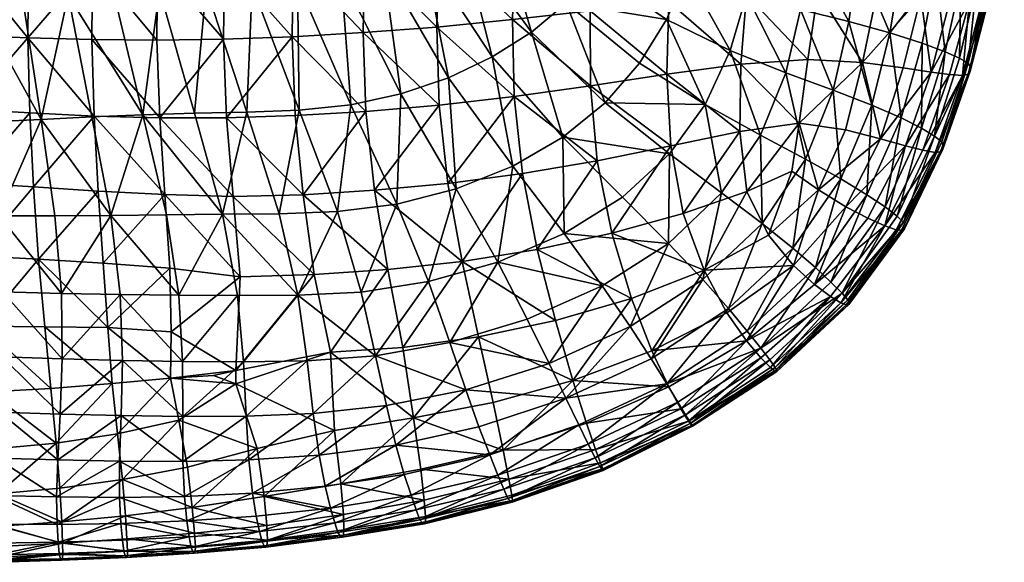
# Model space of a CAD drawing. Header units: inches. Extents: x 0 to 89.2, y -58 to 0.
# Tile 20 of 150: x 12.6 to 24.6, y -58 to -51.4. Entities that reach past the tile are written whole.
import ezdxf

# ---------------------------------------------------------------- set-up
doc = ezdxf.new("R2010")
doc.units = ezdxf.units.IN
doc.header["$MEASUREMENT"] = 0
doc.layers.add('AFUCH-3-STUP', color=5, linetype='Continuous')

msp = doc.modelspace()

# ---------------------------------------------------------------- meshes
at = {"layer": 'AFUCH-3-STUP'}
mesh = msp.add_polyface(dxfattribs=at)
corners = [(15.139, -49.773, 17.373), (15.112, -50.702, 17.339), (15.949, -50.672, 17.331), (15.978, -49.745, 17.364), (14.3, -50.72, 17.346), (18.636, -52.349, 17.124), (18.615, -51.415, 17.179), (17.694, -51.505, 17.234), (17.724, -52.453, 17.167), (16.8, -51.573, 17.267), (16.834, -52.53, 17.197), (15.937, -51.623, 17.292), (18.643, -50.497, 17.22), (17.714, -50.57, 17.269), (16.816, -50.627, 17.305), (15.103, -51.652, 17.301), (15.139, -52.608, 17.239), (17.748, -49.658, 17.297), (16.846, -49.706, 17.335), (17.42, -49.078, 13.141), (17.997, -50.405, 13.148), (17.532, -50.596, 13.154), (16.951, -49.173, 13.141), (17.044, -50.753, 13.16), (16.473, -49.252, 13.141), (16.532, -50.875, 13.16), (15.987, -49.312, 13.141), (16, -50.957, 13.163), (15.493, -49.355, 13.141), (15.451, -51.005, 13.163), (14.992, -49.386, 13.141), (14.889, -51.03, 13.163), (18.369, -51.868, 13.329), (17.839, -52.121, 13.344), (17.259, -52.318, 13.354), (16.649, -52.45, 13.363), (16.02, -52.514, 13.365), (15.384, -52.54, 13.363), (14.749, -52.554, 13.358), (14.323, -51.052, 13.163)]
mesh.append_faces([[corners[k] for k in face] for face in [(0, 1, 2), (2, 3, 0), (4, 1, 0), (5, 6, 7), (7, 8, 5), (8, 7, 9), (9, 10, 8), (10, 9, 11), (6, 12, 13), (13, 7, 6), (7, 13, 14), (14, 9, 7), (9, 14, 2), (2, 11, 9), (11, 2, 1), (1, 15, 11), (11, 15, 16), (15, 1, 4), (17, 13, 12), (18, 14, 13), (3, 2, 14), (19, 20, 21), (22, 21, 23), (24, 23, 25), (26, 25, 27), (28, 27, 29), (30, 29, 31), (32, 21, 20), (21, 32, 33), (33, 23, 21), (23, 33, 34), (34, 25, 23), (25, 34, 35), (35, 27, 25), (27, 35, 36), (36, 29, 27), (29, 36, 37), (37, 31, 29), (31, 37, 38), (38, 39, 31)]], dxfattribs={"vtx0": -1, "vtx1": -1, "vtx2": -1})
mesh = msp.add_polyface(dxfattribs=at)
corners = [(11.969, -50.709, 17.317), (12.729, -50.721, 17.332), (12.759, -49.811, 17.362), (11.957, -51.606, 17.278), (12.722, -51.635, 17.295), (11.227, -50.699, 17.288), (11.202, -51.584, 17.242), (11.262, -49.811, 17.307), (13.506, -50.727, 17.348), (14.3, -50.72, 17.346), (14.327, -49.794, 17.379), (13.535, -49.807, 17.377), (10.499, -50.689, 17.251), (14.326, -52.608, 17.246), (14.292, -51.663, 17.307), (13.5, -51.657, 17.301), (15.103, -51.652, 17.301), (13.528, -52.587, 17.246), (11.971, -52.503, 17.221), (12.744, -52.547, 17.234), (12.882, -52.628, 13.35), (12.662, -51.165, 13.169), (13.212, -51.116, 13.166), (13.5, -52.598, 13.352), (12.258, -52.658, 13.347), (12.103, -51.214, 13.172), (13.763, -51.078, 13.164), (14.12, -52.572, 13.355), (13.469, -49.457, 13.141), (12.461, -49.54, 13.141), (14.323, -51.052, 13.163), (14.749, -52.554, 13.358), (11.195, -52.472, 17.193), (11.95, -49.59, 13.141), (11.529, -51.25, 13.174), (11.43, -49.637, 13.141), (10.947, -51.267, 13.174), (11.622, -52.665, 13.343), (10.982, -52.653, 13.338), (14.485, -49.409, 13.141), (14.889, -51.03, 13.163), (13.975, -49.43, 13.141)]
mesh.append_faces([[corners[k] for k in face] for face in [(0, 1, 2), (0, 3, 4), (4, 1, 0), (0, 5, 6), (6, 3, 0), (7, 5, 0), (8, 9, 10), (1, 8, 11), (12, 5, 7), (13, 14, 15), (16, 14, 13), (17, 15, 4), (4, 3, 18), (18, 19, 4), (4, 15, 8), (8, 1, 4), (20, 21, 22), (22, 23, 20), (20, 24, 25), (25, 21, 20), (22, 26, 27), (27, 23, 22), (28, 26, 22), (22, 21, 29), (27, 26, 30), (30, 31, 27), (9, 14, 16), (14, 9, 8), (8, 15, 14), (18, 3, 6), (6, 32, 18), (29, 21, 25), (33, 25, 34), (35, 34, 36), (25, 24, 37), (37, 34, 25), (34, 37, 38), (38, 36, 34), (39, 40, 30), (41, 30, 26)]], dxfattribs={"vtx0": -1, "vtx1": -1, "vtx2": -1})
mesh = msp.add_polyface(dxfattribs=at)
corners = [(20.273, -49.978, 13.241), (19.977, -50.414, 13.268), (19.271, -49.687, 13.145), (20.943, -50.285, 13.4), (20.741, -50.852, 13.446), (21.602, -50.453, 13.55), (21.111, -49.706, 13.358), (21.463, -51.113, 13.605), (21.262, -51.79, 13.661), (20.488, -51.413, 13.479), (19.646, -50.829, 13.289), (20.159, -51.945, 13.502), (19.27, -51.216, 13.302), (20.959, -52.448, 13.694), (21.938, -52.06, 13.818), (21.393, -51.955, 16.859), (21.461, -51.108, 16.905), (20.518, -51.197, 17.024), (20.492, -52.078, 16.968), (19.56, -51.309, 17.116), (19.563, -52.22, 17.057), (18.615, -51.415, 17.179), (18.636, -52.349, 17.124), (21.553, -50.264, 16.934), (20.582, -50.327, 17.059), (19.601, -50.413, 17.153), (18.643, -50.497, 17.22), (20.653, -49.472, 17.077), (19.655, -49.536, 17.176), (18.684, -49.601, 17.246), (18.865, -49.944, 13.146), (18.441, -50.185, 13.147), (18.846, -51.566, 13.314), (17.997, -50.405, 13.148), (18.369, -51.868, 13.329), (19.744, -52.426, 13.512), (19.229, -52.842, 13.526)]
mesh.append_faces([[corners[k] for k in face] for face in [(0, 1, 2), (0, 3, 4), (4, 1, 0), (5, 3, 6), (3, 5, 7), (7, 4, 3), (4, 7, 8), (8, 9, 4), (4, 9, 10), (10, 1, 4), (9, 11, 12), (12, 10, 9), (9, 8, 13), (13, 11, 9), (14, 8, 7), (15, 16, 17), (17, 18, 15), (18, 17, 19), (19, 20, 18), (20, 19, 21), (21, 22, 20), (16, 23, 24), (24, 17, 16), (17, 24, 25), (25, 19, 17), (19, 25, 26), (26, 21, 19), (27, 24, 23), (28, 25, 24), (29, 26, 25), (2, 1, 10), (10, 30, 2), (30, 10, 12), (12, 31, 30), (31, 12, 32), (32, 33, 31), (33, 32, 34), (12, 11, 35), (35, 32, 12), (36, 34, 32)]], dxfattribs={"vtx0": -1, "vtx1": -1, "vtx2": -1})
mesh = msp.add_polyface(dxfattribs=at)
corners = [(22.884, -49.917, 13.841), (23.422, -49.98, 14.022), (23.341, -50.753, 14.052), (22.817, -50.657, 13.878), (22.23, -50.564, 13.711), (22.303, -49.865, 13.669), (23.872, -50.05, 14.203), (23.763, -50.851, 14.227), (23.599, -51.701, 14.256), (23.205, -51.574, 14.101), (21.602, -50.453, 13.55), (21.706, -49.804, 13.509), (22.12, -51.293, 13.763), (21.463, -51.113, 13.605), (21.938, -52.06, 13.818), (21.262, -51.79, 13.661), (21.632, -52.82, 13.86), (22.707, -51.44, 13.925), (22.516, -52.273, 13.975), (22.984, -52.453, 14.136), (23.343, -52.609, 14.281), (23.877, -51.806, 14.414), (23.59, -52.734, 14.43), (22.104, -52.675, 16.694), (22.209, -51.901, 16.739), (21.393, -51.955, 16.859), (22.874, -51.936, 16.61), (23.046, -51.097, 16.633), (22.328, -51.076, 16.772), (23.368, -52.001, 16.495), (23.581, -51.138, 16.509), (21.461, -51.108, 16.905), (23.746, -50.284, 16.51), (23.193, -50.258, 16.643), (23.709, -52.052, 16.384), (23.938, -51.171, 16.379), (22.448, -50.243, 16.79), (21.553, -50.264, 16.934)]
mesh.append_faces([[corners[k] for k in face] for face in [(0, 1, 2), (2, 3, 0), (0, 3, 4), (4, 5, 0), (1, 6, 7), (7, 2, 1), (7, 8, 9), (9, 2, 7), (4, 10, 11), (10, 4, 12), (12, 13, 10), (13, 12, 14), (15, 14, 16), (4, 3, 17), (17, 12, 4), (12, 17, 18), (18, 14, 12), (3, 2, 9), (9, 17, 3), (17, 9, 19), (19, 18, 17), (9, 8, 20), (20, 19, 9), (23, 24, 25), (26, 24, 23), (26, 27, 28), (28, 24, 26), (26, 29, 30), (30, 27, 26), (24, 28, 31), (31, 25, 24), (30, 32, 33), (33, 27, 30), (30, 29, 34), (27, 33, 36), (36, 28, 27), (28, 36, 37), (37, 31, 28)]], dxfattribs={"vtx0": -1, "vtx1": -1, "vtx2": -1})
mesh.append_faces([[corners[k] for k in face] for face in [(8, 21, 22)]], dxfattribs={"vtx0": -1, "vtx2": -1})
mesh.append_faces([[corners[k] for k in face] for face in [(34, 35, 30)]], dxfattribs={"vtx1": -1, "vtx2": -1})
mesh = msp.add_polyface(dxfattribs=at)
corners = [(23.872, -50.05, 14.203), (24.2, -50.111, 14.379), (24.067, -50.934, 14.397), (23.763, -50.851, 14.227), (23.877, -51.806, 14.414), (23.599, -51.701, 14.256), (24.414, -50.155, 14.571), (24.26, -50.994, 14.586), (24.052, -51.885, 14.597), (24.538, -50.19, 14.813), (24.377, -51.042, 14.821), (24.156, -51.946, 14.828), (24.586, -50.226, 15.117), (24.415, -51.087, 15.125), (24.184, -51.995, 15.132), (23.748, -52.83, 14.603), (24.597, -50.267, 15.454), (24.416, -51.131, 15.463), (24.181, -52.041, 15.47), (24.575, -50.302, 15.774), (24.394, -51.169, 15.783), (24.156, -52.077, 15.794), (24.327, -51.191, 16.046), (24.089, -52.094, 16.059), (24.506, -50.323, 16.033), (24.173, -51.189, 16.24), (23.932, -52.081, 16.245), (23.581, -51.138, 16.509), (23.938, -51.171, 16.379), (24.115, -50.308, 16.376), (23.746, -50.284, 16.51), (24.355, -50.322, 16.232), (23.709, -52.052, 16.384)]
mesh.append_faces([[corners[k] for k in face] for face in [(2, 3, 0), (4, 5, 3), (9, 12, 13), (10, 13, 14), (12, 16, 17), (17, 13, 12), (13, 17, 18), (18, 14, 13), (16, 19, 20), (20, 17, 16), (17, 20, 21), (21, 18, 17), (23, 21, 20), (20, 19, 24), (29, 30, 27)]], dxfattribs={"vtx0": -1, "vtx1": -1, "vtx2": -1})
mesh.append_faces([[corners[k] for k in face] for face in [(0, 1, 2), (3, 2, 4), (1, 6, 7), (7, 2, 1), (2, 7, 8), (8, 4, 2), (6, 9, 10), (10, 7, 6), (7, 10, 11), (11, 8, 7), (13, 10, 9), (14, 11, 10), (20, 22, 23), (4, 8, 15), (27, 28, 29), (24, 31, 25), (25, 22, 24), (25, 28, 32), (32, 26, 25)]], dxfattribs={"vtx0": -1, "vtx2": -1})
mesh.append_faces([[corners[k] for k in face] for face in [(15, 8, 11), (24, 22, 20), (23, 22, 25), (25, 26, 23), (29, 28, 25), (25, 31, 29)]], dxfattribs={"vtx1": -1, "vtx2": -1})
mesh = msp.add_polyface(dxfattribs=at)
corners = [(20.527, -53.048, 13.707), (19.952, -53.572, 13.705), (19.229, -52.842, 13.526), (19.744, -52.426, 13.512), (20.512, -54.135, 13.874), (19.707, -54.652, 13.878), (19.243, -54.015, 13.715), (18.437, -54.363, 13.734), (18.003, -54.354, 16.95), (17.829, -53.406, 17.079), (16.939, -53.49, 17.114), (17.101, -54.453, 16.986), (18.916, -54.208, 16.906), (18.736, -53.286, 17.032), (16.07, -53.544, 17.138), (16.205, -54.512, 17.014), (16.834, -52.53, 17.197), (20.064, -54.804, 16.698), (19.823, -54.011, 16.842), (20.541, -52.951, 16.881), (19.647, -53.131, 16.967), (20.492, -52.078, 16.968), (19.563, -52.22, 17.057), (18.636, -52.349, 17.124), (17.724, -52.453, 17.167), (18.846, -51.566, 13.314), (18.369, -51.868, 13.329), (18.618, -53.195, 13.536), (17.839, -52.121, 13.344), (17.932, -53.472, 13.547), (17.259, -52.318, 13.354), (17.21, -53.657, 13.557), (16.649, -52.45, 13.363), (16.486, -53.746, 13.564), (17.596, -54.6, 13.745), (16.777, -54.726, 13.741)]
mesh.append_faces([[corners[k] for k in face] for face in [(0, 1, 2), (2, 3, 0), (4, 5, 6), (6, 1, 4), (7, 6, 5), (8, 9, 10), (10, 11, 8), (8, 12, 13), (13, 9, 8), (11, 10, 14), (14, 15, 11), (14, 10, 16), (17, 18, 12), (19, 20, 18), (19, 21, 22), (22, 20, 19), (20, 13, 12), (12, 18, 20), (20, 22, 23), (23, 13, 20), (23, 24, 9), (9, 13, 23), (24, 16, 10), (10, 9, 24), (25, 3, 2), (26, 2, 27), (27, 28, 26), (28, 27, 29), (29, 30, 28), (30, 29, 31), (31, 32, 30), (32, 31, 33), (2, 1, 6), (6, 27, 2), (27, 6, 7), (7, 29, 27), (29, 7, 34), (34, 31, 29), (31, 34, 35), (35, 33, 31)]], dxfattribs={"vtx0": -1, "vtx1": -1, "vtx2": -1})
mesh = msp.add_polyface(dxfattribs=at)
corners = [(13.729, -53.795, 13.536), (13.05, -53.802, 13.529), (12.882, -52.628, 13.35), (13.5, -52.598, 13.352), (13.131, -54.745, 13.691), (13.528, -52.587, 17.246), (12.744, -52.547, 17.234), (12.789, -53.449, 17.163), (13.578, -53.502, 17.168), (12.722, -51.635, 17.295), (12.367, -53.8, 13.517), (12.258, -52.658, 13.347), (11.681, -53.778, 13.507), (11.622, -52.665, 13.343), (12.415, -54.724, 13.676), (11.7, -54.688, 13.658), (10.527, -54.272, 17.028), (11.309, -54.268, 17.049), (11.228, -53.368, 17.139), (10.401, -53.349, 17.111), (10.665, -55.171, 16.904), (11.41, -55.149, 16.927), (12.852, -54.326, 17.069), (13.637, -54.375, 17.072), (12.166, -55.142, 16.941), (12.927, -55.148, 16.949), (12.08, -54.286, 17.063), (12.012, -53.399, 17.156), (11.971, -52.503, 17.221), (11.195, -52.472, 17.193), (10.999, -53.74, 13.498), (10.982, -52.653, 13.338), (10.327, -53.686, 13.48), (10.994, -54.636, 13.647), (10.303, -54.572, 13.627), (13.693, -55.159, 16.958), (10.397, -52.442, 17.167)]
mesh.append_faces([[corners[k] for k in face] for face in [(0, 1, 2), (2, 3, 0), (4, 1, 0), (5, 6, 7), (7, 8, 5), (9, 6, 5), (10, 11, 2), (2, 1, 10), (10, 12, 13), (13, 11, 10), (10, 14, 15), (15, 12, 10), (10, 1, 4), (4, 14, 10), (16, 17, 18), (18, 19, 16), (16, 20, 21), (21, 17, 16), (8, 7, 22), (22, 23, 8), (24, 25, 22), (22, 26, 24), (24, 26, 17), (17, 21, 24), (26, 22, 7), (7, 27, 26), (26, 27, 18), (18, 17, 26), (27, 7, 6), (6, 28, 27), (27, 28, 29), (29, 18, 27), (13, 12, 30), (30, 31, 13), (31, 30, 32), (12, 15, 33), (33, 30, 12), (30, 33, 34), (35, 23, 22), (18, 29, 36)]], dxfattribs={"vtx0": -1, "vtx1": -1, "vtx2": -1})
mesh = msp.add_polyface(dxfattribs=at)
corners = [(13.729, -53.795, 13.536), (14.408, -53.787, 13.544), (14.557, -54.764, 13.713), (13.845, -54.755, 13.702), (13.5, -52.598, 13.352), (14.12, -52.572, 13.355), (13.131, -54.745, 13.691), (14.601, -55.572, 13.871), (16.205, -54.512, 17.014), (16.07, -53.544, 17.138), (15.22, -53.565, 17.152), (15.305, -54.54, 17.032), (15.253, -55.68, 16.848), (14.45, -54.435, 17.058), (14.464, -55.21, 16.942), (14.389, -53.541, 17.161), (15.973, -52.582, 17.229), (15.139, -52.608, 17.239), (16.834, -52.53, 17.197), (14.326, -52.608, 17.246), (13.578, -53.502, 17.168), (13.637, -54.375, 17.072), (13.528, -52.587, 17.246), (13.5, -51.657, 17.301), (15.103, -51.652, 17.301), (13.693, -55.159, 16.958), (14.749, -52.554, 13.358), (15.09, -53.781, 13.552), (15.272, -54.768, 13.725), (15.78, -53.774, 13.56), (16.005, -54.763, 13.736), (15.384, -52.54, 13.363), (16.486, -53.746, 13.564), (15.937, -51.623, 17.292), (16.02, -52.514, 13.365), (16.649, -52.45, 13.363)]
mesh.append_faces([[corners[k] for k in face] for face in [(0, 1, 2), (2, 3, 0), (0, 4, 5), (5, 1, 0), (0, 3, 6), (3, 2, 7), (8, 9, 10), (10, 11, 8), (8, 11, 12), (11, 13, 14), (11, 10, 15), (15, 13, 11), (9, 16, 17), (17, 10, 9), (18, 16, 9), (10, 17, 19), (19, 15, 10), (15, 20, 21), (21, 13, 15), (15, 19, 22), (22, 20, 15), (23, 22, 19), (19, 17, 24), (13, 21, 25), (25, 14, 13), (5, 26, 27), (27, 1, 5), (27, 28, 2), (2, 1, 27), (27, 29, 30), (30, 28, 27), (27, 26, 31), (31, 29, 27), (30, 29, 32), (7, 2, 28), (33, 16, 18), (17, 16, 33), (32, 34, 35), (34, 32, 29), (29, 31, 34)]], dxfattribs={"vtx0": -1, "vtx1": -1, "vtx2": -1})
mesh = msp.add_polyface(dxfattribs=at)
corners = [(23.369, -53.878, 14.845), (23.836, -52.899, 14.838), (23.855, -52.948, 15.138), (23.394, -53.927, 15.144), (23.293, -53.805, 14.602), (23.748, -52.83, 14.603), (24.184, -51.995, 15.132), (24.181, -52.041, 15.47), (23.848, -52.99, 15.472), (24.156, -51.946, 14.828), (23.385, -53.957, 15.472), (24.156, -52.077, 15.794), (23.821, -53.021, 15.795), (24.089, -52.094, 16.059), (23.757, -53.03, 16.066), (23.348, -53.976, 15.788), (23.281, -53.97, 16.06), (23.932, -52.081, 16.245), (23.605, -53.001, 16.255), (23.145, -53.922, 16.264), (22.984, -52.453, 14.136), (23.343, -52.609, 14.281), (22.927, -53.544, 14.298), (23.59, -52.734, 14.43), (23.599, -51.701, 14.256), (23.146, -53.692, 14.435), (22.489, -54.606, 14.446), (23.877, -51.806, 14.414), (23.394, -52.949, 16.385), (22.937, -53.83, 16.387), (22.874, -51.936, 16.61), (22.667, -52.753, 16.585), (23.091, -52.866, 16.486), (23.368, -52.001, 16.495), (23.709, -52.052, 16.384), (22.668, -53.69, 16.482)]
mesh.append_faces([[corners[k] for k in face] for face in [(2, 3, 0), (2, 6, 7), (7, 8, 2), (9, 6, 2), (2, 8, 10), (10, 3, 2), (7, 11, 12), (12, 8, 7), (14, 12, 11), (12, 15, 10), (10, 8, 12), (16, 15, 12), (20, 21, 22), (23, 21, 24), (25, 22, 21), (30, 31, 32), (32, 33, 30), (34, 33, 32), (28, 32, 35)]], dxfattribs={"vtx0": -1, "vtx1": -1, "vtx2": -1})
mesh.append_faces([[corners[k] for k in face] for face in [(0, 4, 5), (5, 1, 0), (2, 1, 9), (11, 13, 14), (12, 14, 16), (13, 17, 18), (18, 14, 13), (14, 18, 19), (19, 16, 14), (21, 23, 25), (22, 25, 26), (5, 23, 27), (23, 5, 4), (4, 25, 23), (17, 34, 28), (28, 18, 17), (32, 28, 34), (35, 29, 28)]], dxfattribs={"vtx0": -1, "vtx2": -1})
mesh.append_faces([[corners[k] for k in face] for face in [(0, 1, 2), (9, 1, 5), (19, 18, 28), (28, 29, 19)]], dxfattribs={"vtx1": -1, "vtx2": -1})
mesh = msp.add_polyface(dxfattribs=at)
corners = [(21.632, -52.82, 13.86), (20.959, -52.448, 13.694), (21.262, -51.79, 13.661), (21.159, -53.521, 13.874), (20.527, -53.048, 13.707), (19.744, -52.426, 13.512), (20.159, -51.945, 13.502), (20.512, -54.135, 13.874), (19.952, -53.572, 13.705), (21.938, -52.06, 13.818), (22.516, -52.273, 13.975), (22.179, -53.112, 14.021), (21.651, -53.892, 14.038), (20.929, -54.575, 14.042), (22.984, -52.453, 14.136), (22.608, -53.35, 14.164), (22.026, -54.192, 14.182), (22.927, -53.544, 14.298), (22.299, -54.429, 14.312), (20.946, -54.461, 16.643), (21.731, -54.036, 16.593), (21.465, -53.503, 16.703), (20.693, -53.771, 16.772), (21.393, -51.955, 16.859), (21.379, -52.777, 16.79), (22.104, -52.675, 16.694), (22.667, -52.753, 16.585), (22.874, -51.936, 16.61), (22.012, -53.257, 16.65), (22.337, -53.486, 16.571), (20.492, -52.078, 16.968), (20.541, -52.951, 16.881), (19.823, -54.011, 16.842), (23.091, -52.866, 16.486), (22.668, -53.69, 16.482), (22.287, -54.634, 16.388), (22.937, -53.83, 16.387), (22.034, -54.402, 16.491)]
mesh.append_faces([[corners[k] for k in face] for face in [(0, 1, 2), (1, 0, 3), (3, 4, 1), (1, 4, 5), (5, 6, 1), (4, 3, 7), (7, 8, 4), (9, 10, 11), (11, 0, 9), (0, 11, 12), (12, 3, 0), (3, 12, 13), (13, 7, 3), (10, 14, 15), (15, 11, 10), (11, 15, 16), (16, 12, 11), (17, 15, 14), (15, 17, 18), (18, 16, 15), (19, 20, 21), (21, 22, 19), (23, 24, 25), (25, 26, 27), (25, 28, 29), (29, 26, 25), (25, 24, 21), (21, 28, 25), (24, 23, 30), (30, 31, 24), (24, 31, 22), (22, 21, 24), (32, 22, 31), (33, 26, 29), (29, 34, 33), (37, 34, 29), (29, 20, 37), (20, 29, 28), (28, 21, 20)]], dxfattribs={"vtx0": -1, "vtx1": -1, "vtx2": -1})
mesh.append_faces([[corners[k] for k in face] for face in [(35, 36, 34)]], dxfattribs={"vtx1": -1, "vtx2": -1})
mesh = msp.add_polyface(dxfattribs=at)
corners = [(21.634, -55.41, 14.456), (22.489, -54.606, 14.446), (22.624, -54.74, 14.614), (21.745, -55.552, 14.628), (21.47, -55.203, 14.322), (22.299, -54.429, 14.312), (22.695, -54.82, 14.855), (21.812, -55.643, 14.863), (23.293, -53.805, 14.602), (23.369, -53.878, 14.845), (23.146, -53.692, 14.435), (23.394, -53.927, 15.144), (22.706, -54.852, 15.154), (21.827, -55.671, 15.157), (23.385, -53.957, 15.472), (22.706, -54.879, 15.476), (21.829, -55.691, 15.475), (22.673, -54.881, 15.79), (21.805, -55.684, 15.787), (23.348, -53.976, 15.788), (22.61, -54.858, 16.061), (21.752, -55.645, 16.061), (21.651, -53.892, 14.038), (22.026, -54.192, 14.182), (21.242, -54.927, 14.189), (22.927, -53.544, 14.298), (23.145, -53.922, 16.264), (22.485, -54.78, 16.26), (23.281, -53.97, 16.06), (22.937, -53.83, 16.387), (22.287, -54.634, 16.388), (21.635, -55.525, 16.25), (21.461, -55.321, 16.393), (22.034, -54.402, 16.491), (22.668, -53.69, 16.482)]
mesh.append_faces([[corners[k] for k in face] for face in [(0, 4, 5), (9, 11, 12), (6, 12, 13), (11, 14, 15), (15, 12, 11), (12, 15, 16), (16, 13, 12), (15, 17, 18), (18, 16, 15), (15, 14, 19), (19, 17, 15), (18, 17, 20), (22, 23, 24), (23, 5, 4), (4, 24, 23), (1, 5, 25), (20, 17, 19), (34, 33, 30)]], dxfattribs={"vtx0": -1, "vtx1": -1, "vtx2": -1})
mesh.append_faces([[corners[k] for k in face] for face in [(5, 1, 0), (2, 6, 7), (7, 3, 2), (2, 1, 10), (10, 8, 2), (12, 6, 9), (13, 7, 6), (26, 29, 30), (30, 27, 26), (27, 30, 32), (32, 31, 27), (19, 28, 20)]], dxfattribs={"vtx0": -1, "vtx2": -1})
mesh.append_faces([[corners[k] for k in face] for face in [(0, 1, 2), (2, 3, 0), (2, 8, 9), (9, 6, 2), (20, 21, 18), (26, 27, 20), (20, 28, 26), (27, 31, 21), (21, 20, 27), (32, 30, 33)]], dxfattribs={"vtx1": -1, "vtx2": -1})
mesh = msp.add_polyface(dxfattribs=at)
corners = [(19.266, -56.016, 14.191), (20.302, -55.538, 14.183), (20.491, -55.84, 14.324), (19.424, -56.34, 14.325), (19.061, -55.594, 14.049), (20.046, -55.146, 14.042), (18.208, -56.363, 14.199), (18.049, -55.914, 14.06), (19.707, -54.652, 13.878), (20.512, -54.135, 13.874), (18.795, -55.056, 13.896), (18.437, -54.363, 13.734), (17.855, -55.339, 13.905), (20.663, -56.147, 16.245), (20.517, -55.88, 16.398), (19.517, -56.321, 16.411), (19.351, -55.802, 16.581), (19.138, -55.072, 16.748), (18.204, -55.269, 16.79), (18.379, -56.069, 16.609), (20.312, -55.442, 16.548), (20.064, -54.804, 16.698), (18.003, -54.354, 16.95), (18.916, -54.208, 16.906), (17.101, -54.453, 16.986), (17.282, -55.4, 16.82), (16.205, -54.512, 17.014), (16.402, -55.455, 16.856), (17.413, -56.254, 16.628), (16.453, -56.409, 16.636), (16.005, -54.763, 13.736), (16.777, -54.726, 13.741), (16.951, -55.5, 13.909), (16.486, -53.746, 13.564), (17.082, -56.107, 14.066), (16.192, -56.203, 14.06), (16.117, -55.563, 13.898), (17.596, -54.6, 13.745)]
mesh.append_faces([[corners[k] for k in face] for face in [(0, 1, 2), (2, 3, 0), (0, 4, 5), (5, 1, 0), (0, 6, 7), (7, 4, 0), (5, 8, 9), (8, 10, 11), (8, 5, 4), (4, 10, 8), (4, 7, 12), (12, 10, 4), (16, 17, 18), (18, 19, 16), (16, 20, 21), (21, 17, 16), (14, 20, 16), (22, 18, 17), (17, 23, 22), (22, 24, 25), (25, 18, 22), (24, 26, 27), (27, 25, 24), (28, 19, 18), (18, 25, 28), (28, 25, 27), (27, 29, 28), (30, 31, 32), (33, 31, 30), (32, 34, 35), (35, 36, 32), (32, 12, 7), (7, 34, 32), (32, 31, 37), (37, 12, 32), (23, 17, 21), (11, 10, 12), (12, 37, 11)]], dxfattribs={"vtx0": -1, "vtx1": -1, "vtx2": -1})
mesh.append_faces([[corners[k] for k in face] for face in [(13, 14, 15), (16, 15, 14)]], dxfattribs={"vtx0": -1, "vtx2": -1})
mesh = msp.add_polyface(dxfattribs=at)
corners = [(20.491, -55.84, 14.324), (21.47, -55.203, 14.322), (21.634, -55.41, 14.456), (20.627, -56.064, 14.465), (20.302, -55.538, 14.183), (21.242, -54.927, 14.189), (21.745, -55.552, 14.628), (20.72, -56.219, 14.638), (19.621, -56.743, 14.641), (21.812, -55.643, 14.863), (20.783, -56.319, 14.865), (19.676, -56.846, 14.865), (21.827, -55.671, 15.157), (20.804, -56.35, 15.151), (19.705, -56.885, 15.146), (21.829, -55.691, 15.475), (20.806, -56.355, 15.465), (19.718, -56.894, 15.459), (21.805, -55.684, 15.787), (20.795, -56.349, 15.774), (19.714, -56.877, 15.762), (21.752, -55.645, 16.061), (20.755, -56.295, 16.047), (19.685, -56.802, 16.027), (21.635, -55.525, 16.25), (20.663, -56.147, 16.245), (19.626, -56.639, 16.244), (20.512, -54.135, 13.874), (20.929, -54.575, 14.042), (20.046, -55.146, 14.042), (21.651, -53.892, 14.038), (21.461, -55.321, 16.393), (20.517, -55.88, 16.398), (22.034, -54.402, 16.491), (21.224, -54.979, 16.518), (20.312, -55.442, 16.548), (20.946, -54.461, 16.643), (20.064, -54.804, 16.698), (20.693, -53.771, 16.772), (19.823, -54.011, 16.842), (21.731, -54.036, 16.593)]
mesh.append_faces([[corners[k] for k in face] for face in [(0, 1, 2), (0, 4, 5), (5, 1, 0), (9, 12, 13), (10, 13, 14), (12, 15, 16), (16, 13, 12), (13, 16, 17), (15, 18, 19), (19, 16, 15), (16, 19, 20), (22, 19, 18), (27, 28, 29), (5, 28, 30), (28, 5, 4), (4, 29, 28), (33, 34, 31), (31, 34, 35), (35, 34, 36), (36, 37, 35), (36, 38, 39), (39, 37, 36), (36, 34, 33), (33, 40, 36)]], dxfattribs={"vtx0": -1, "vtx1": -1, "vtx2": -1})
mesh.append_faces([[corners[k] for k in face] for face in [(2, 6, 7), (7, 3, 2), (3, 7, 8), (6, 9, 10), (10, 7, 6), (7, 10, 11), (13, 10, 9), (18, 21, 22), (19, 22, 23), (22, 25, 26), (35, 32, 31)]], dxfattribs={"vtx0": -1, "vtx2": -1})
mesh.append_faces([[corners[k] for k in face] for face in [(2, 3, 0), (22, 21, 24), (24, 25, 22), (25, 24, 31), (31, 32, 25)]], dxfattribs={"vtx1": -1, "vtx2": -1})
mesh = msp.add_polyface(dxfattribs=at)
corners = [(13.141, -55.54, 13.846), (13.131, -54.745, 13.691), (13.845, -54.755, 13.702), (13.115, -56.209, 14.003), (13.871, -55.558, 13.859), (13.085, -56.767, 14.157), (13.856, -56.228, 14.019), (10.92, -56.11, 13.944), (10.965, -55.425, 13.796), (11.682, -55.477, 13.815), (11.642, -56.155, 13.964), (10.263, -55.361, 13.779), (11.599, -56.717, 14.129), (10.875, -56.679, 14.11), (12.41, -55.513, 13.83), (12.376, -56.186, 13.986), (11.7, -54.688, 13.658), (12.415, -54.724, 13.676), (10.994, -54.636, 13.647), (12.338, -56.747, 14.141), (10.859, -56.726, 16.625), (11.578, -56.681, 16.64), (11.507, -55.974, 16.795), (10.783, -56.01, 16.773), (13.748, -55.837, 16.832), (13.003, -55.899, 16.824), (13.067, -56.562, 16.672), (13.693, -55.159, 16.958), (12.927, -55.148, 16.949), (13.814, -56.451, 16.696), (13.111, -57.111, 16.511), (12.252, -55.94, 16.809), (12.318, -56.632, 16.653), (12.166, -55.142, 16.941), (11.41, -55.149, 16.927), (10.665, -55.171, 16.904), (12.852, -54.326, 17.069)]
mesh.append_faces([[corners[k] for k in face] for face in [(0, 1, 2), (3, 0, 4), (5, 3, 6), (7, 8, 9), (9, 10, 7), (11, 8, 7), (7, 10, 12), (12, 13, 7), (9, 14, 15), (15, 10, 9), (9, 16, 17), (17, 14, 9), (9, 8, 18), (18, 16, 9), (10, 15, 19), (19, 12, 10), (17, 1, 0), (0, 14, 17), (14, 0, 3), (3, 15, 14), (15, 3, 5), (5, 19, 15), (20, 21, 22), (22, 23, 20), (24, 25, 26), (24, 27, 28), (28, 25, 24), (29, 26, 30), (26, 25, 31), (31, 32, 26), (25, 28, 33), (33, 31, 25), (31, 22, 21), (21, 32, 31), (31, 33, 34), (34, 22, 31), (18, 8, 11), (22, 34, 35), (35, 23, 22), (36, 28, 27)]], dxfattribs={"vtx0": -1, "vtx1": -1, "vtx2": -1})
mesh = msp.add_polyface(dxfattribs=at)
corners = [(14.601, -55.572, 13.871), (13.871, -55.558, 13.859), (13.845, -54.755, 13.702), (13.141, -55.54, 13.846), (14.605, -56.24, 14.036), (13.856, -56.228, 14.019), (13.115, -56.209, 14.003), (14.608, -56.784, 14.18), (13.838, -56.783, 14.17), (13.085, -56.767, 14.157), (15.253, -55.68, 16.848), (16.402, -55.455, 16.856), (16.205, -54.512, 17.014), (14.464, -55.21, 16.942), (15.305, -54.54, 17.032), (14.455, -55.773, 16.838), (13.693, -55.159, 16.958), (13.748, -55.837, 16.832), (14.981, -55.74, 16.839), (14.557, -56.284, 16.723), (15.253, -55.841, 16.814), (13.814, -56.451, 16.696), (13.067, -56.562, 16.672), (16.005, -54.763, 13.736), (16.117, -55.563, 13.898), (15.343, -55.576, 13.881), (15.272, -54.768, 13.725), (16.951, -55.5, 13.909), (16.192, -56.203, 14.06), (15.375, -56.236, 14.049), (16.264, -56.709, 14.205), (15.409, -56.765, 14.196), (14.662, -56.854, 16.574), (15.51, -56.627, 16.615), (13.872, -57.006, 16.54), (16.453, -56.409, 16.636), (15.597, -57.212, 16.422), (16.402, -55.455, 16.856)]
mesh.append_faces([[corners[k] for k in face] for face in [(0, 1, 2), (2, 1, 3), (1, 0, 4), (4, 5, 1), (1, 5, 6), (5, 4, 7), (7, 8, 5), (5, 8, 9), (10, 11, 12), (13, 10, 14), (15, 13, 16), (16, 17, 15), (15, 18, 10), (10, 13, 15), (15, 19, 20), (20, 18, 15), (15, 17, 21), (21, 19, 15), (22, 21, 17), (23, 24, 25), (25, 26, 23), (27, 24, 23), (26, 25, 0), (24, 28, 29), (29, 25, 24), (25, 29, 4), (4, 0, 25), (28, 30, 31), (31, 29, 28), (29, 31, 7), (7, 4, 29), (19, 32, 33), (33, 20, 19), (19, 21, 34), (34, 32, 19), (35, 11, 20), (20, 33, 35), (35, 33, 36), (20, 37, 10), (10, 18, 20)]], dxfattribs={"vtx0": -1, "vtx1": -1, "vtx2": -1})
mesh = msp.add_polyface(dxfattribs=at)
corners = [(17.413, -56.254, 16.628), (17.5, -56.88, 16.43), (18.502, -56.648, 16.424), (18.379, -56.069, 16.609), (16.453, -56.409, 16.636), (16.529, -57.057, 16.432), (18.049, -55.914, 14.06), (18.208, -56.363, 14.199), (17.197, -56.586, 14.204), (17.082, -56.107, 14.066), (16.264, -56.709, 14.205), (16.192, -56.203, 14.06), (18.339, -56.703, 14.334), (17.299, -56.942, 14.344), (16.338, -57.086, 14.35), (18.438, -56.95, 14.477), (17.383, -57.196, 14.485), (16.404, -57.352, 14.49), (17.444, -57.372, 14.651), (16.455, -57.531, 14.653), (17.49, -57.493, 14.858), (18.51, -57.122, 14.645), (16.493, -57.65, 14.856), (17.522, -57.531, 15.138), (18.561, -57.236, 14.86), (16.522, -57.691, 15.129), (17.545, -57.542, 15.45), (18.592, -57.27, 15.144), (16.545, -57.705, 15.439), (17.556, -57.521, 15.754), (18.611, -57.28, 15.456), (16.559, -57.683, 15.744), (17.557, -57.454, 16.022), (18.616, -57.259, 15.759), (17.542, -57.254, 16.24), (18.572, -57.002, 16.244), (16.56, -57.43, 16.235), (16.566, -57.617, 16.012)]
mesh.append_faces([[corners[k] for k in face] for face in [(2, 3, 0), (0, 4, 5), (6, 7, 8), (8, 9, 6), (9, 8, 10), (10, 11, 9), (8, 7, 12), (12, 13, 8), (8, 13, 14), (14, 10, 8), (16, 13, 12), (17, 14, 13), (20, 23, 25), (26, 23, 27), (23, 26, 28), (28, 25, 23), (29, 26, 30), (26, 29, 31), (31, 28, 26), (32, 29, 33), (31, 29, 32)]], dxfattribs={"vtx0": -1, "vtx1": -1, "vtx2": -1})
mesh.append_faces([[corners[k] for k in face] for face in [(0, 1, 2), (12, 15, 16), (13, 16, 17), (18, 16, 15), (16, 18, 19), (19, 17, 16), (20, 18, 21), (18, 20, 22), (22, 19, 18), (23, 20, 24), (25, 22, 20), (1, 34, 35), (34, 1, 5), (5, 36, 34)]], dxfattribs={"vtx0": -1, "vtx2": -1})
mesh.append_faces([[corners[k] for k in face] for face in [(5, 1, 0), (35, 34, 32), (34, 36, 37), (37, 32, 34), (32, 37, 31)]], dxfattribs={"vtx1": -1, "vtx2": -1})
mesh = msp.add_polyface(dxfattribs=at)
corners = [(19.266, -56.016, 14.191), (19.424, -56.34, 14.325), (18.339, -56.703, 14.334), (18.208, -56.363, 14.199), (20.491, -55.84, 14.324), (20.627, -56.064, 14.465), (19.538, -56.575, 14.473), (18.438, -56.95, 14.477), (19.621, -56.743, 14.641), (18.51, -57.122, 14.645), (19.676, -56.846, 14.865), (20.72, -56.219, 14.638), (18.561, -57.236, 14.86), (19.705, -56.885, 15.146), (20.783, -56.319, 14.865), (19.718, -56.894, 15.459), (20.804, -56.35, 15.151), (19.714, -56.877, 15.762), (20.806, -56.355, 15.465), (19.685, -56.802, 16.027), (20.795, -56.349, 15.774), (19.626, -56.639, 16.244), (20.755, -56.295, 16.047), (19.517, -56.321, 16.411), (20.663, -56.147, 16.245), (19.351, -55.802, 16.581), (18.379, -56.069, 16.609), (18.502, -56.648, 16.424), (17.444, -57.372, 14.651), (17.49, -57.493, 14.858), (18.592, -57.27, 15.144), (17.522, -57.531, 15.138), (18.611, -57.28, 15.456), (17.545, -57.542, 15.45), (18.616, -57.259, 15.759), (17.556, -57.521, 15.754), (18.608, -57.194, 16.026), (17.557, -57.454, 16.022), (18.572, -57.002, 16.244), (17.5, -56.88, 16.43)]
mesh.append_faces([[corners[k] for k in face] for face in [(0, 1, 2), (2, 3, 0), (6, 1, 4), (7, 2, 1), (15, 13, 16), (17, 15, 18), (19, 17, 20), (25, 26, 27), (10, 13, 30), (12, 30, 31), (13, 15, 32), (32, 30, 13), (30, 32, 33), (15, 17, 34), (34, 32, 15), (32, 34, 35), (36, 34, 17)]], dxfattribs={"vtx0": -1, "vtx1": -1, "vtx2": -1})
mesh.append_faces([[corners[k] for k in face] for face in [(4, 5, 6), (1, 6, 7), (8, 6, 5), (6, 8, 9), (9, 7, 6), (10, 8, 11), (8, 10, 12), (12, 9, 8), (13, 10, 14), (21, 19, 22), (23, 21, 24), (7, 9, 28), (9, 12, 29), (30, 12, 10), (17, 19, 36), (34, 36, 37), (19, 21, 38), (38, 36, 19), (21, 23, 27), (27, 38, 21), (38, 27, 39)]], dxfattribs={"vtx0": -1, "vtx2": -1})
mesh.append_faces([[corners[k] for k in face] for face in [(27, 23, 25), (37, 36, 38)]], dxfattribs={"vtx1": -1, "vtx2": -1})
mesh = msp.add_polyface(dxfattribs=at)
corners = [(13.838, -56.783, 14.17), (14.608, -56.784, 14.18), (14.625, -57.211, 14.332), (13.838, -57.223, 14.318), (13.072, -57.215, 14.304), (13.854, -57.538, 14.47), (13.079, -57.55, 14.456), (14.655, -57.507, 14.481), (13.874, -57.742, 14.634), (13.092, -57.766, 14.622), (14.683, -57.703, 14.642), (13.145, -57.78, 16.186), (13.927, -57.727, 16.198), (13.908, -57.446, 16.378), (13.146, -57.917, 15.963), (13.934, -57.876, 15.977), (13.135, -57.519, 16.358), (13.872, -57.006, 16.54), (15.409, -56.765, 14.196), (15.452, -57.17, 14.343), (15.539, -57.638, 14.648), (13.111, -57.111, 16.511), (13.814, -56.451, 16.696), (14.706, -57.83, 14.839), (13.891, -57.874, 14.829), (14.727, -57.881, 15.105), (13.906, -57.932, 15.091), (14.745, -57.899, 15.411), (13.922, -57.951, 15.397), (14.756, -57.88, 15.72), (13.932, -57.933, 15.706), (14.76, -57.819, 15.99), (13.14, -57.972, 15.691), (13.104, -57.904, 14.817), (13.117, -57.968, 15.076), (13.13, -57.987, 15.381), (14.75, -57.656, 16.213), (14.722, -57.345, 16.403), (14.662, -56.854, 16.574)]
mesh.append_faces([[corners[k] for k in face] for face in [(0, 1, 2), (2, 3, 0), (0, 3, 4), (3, 2, 7), (2, 1, 18), (7, 2, 19), (21, 17, 22), (23, 25, 26), (25, 27, 28), (28, 26, 25), (27, 29, 30), (30, 28, 27), (15, 30, 29), (14, 32, 30), (34, 26, 28), (35, 28, 30), (30, 32, 35), (37, 38, 17)]], dxfattribs={"vtx0": -1, "vtx1": -1, "vtx2": -1})
mesh.append_faces([[corners[k] for k in face] for face in [(3, 5, 6), (5, 8, 9), (11, 14, 15), (15, 12, 11), (10, 23, 24), (24, 8, 10), (26, 24, 23), (29, 31, 15), (30, 15, 14), (31, 36, 12), (12, 15, 31), (36, 37, 13), (13, 12, 36), (17, 13, 37)]], dxfattribs={"vtx0": -1, "vtx2": -1})
mesh.append_faces([[corners[k] for k in face] for face in [(7, 5, 3), (5, 7, 10), (10, 8, 5), (11, 12, 13), (16, 13, 17), (20, 10, 7), (9, 8, 24), (33, 24, 26)]], dxfattribs={"vtx1": -1, "vtx2": -1})
mesh = msp.add_polyface(dxfattribs=at)
corners = [(16.264, -56.709, 14.205), (16.338, -57.086, 14.35), (15.452, -57.17, 14.343), (15.409, -56.765, 14.196), (14.625, -57.211, 14.332), (15.5, -57.45, 14.488), (14.655, -57.507, 14.481), (16.404, -57.352, 14.49), (15.539, -57.638, 14.648), (16.455, -57.531, 14.653), (16.493, -57.65, 14.856), (15.57, -57.761, 14.847), (14.706, -57.83, 14.839), (14.683, -57.703, 14.642), (16.522, -57.691, 15.129), (15.595, -57.809, 15.117), (14.727, -57.881, 15.105), (16.545, -57.705, 15.439), (15.616, -57.826, 15.426), (15.636, -57.741, 16.004), (16.566, -57.617, 16.012), (16.56, -57.43, 16.235), (15.629, -57.562, 16.228), (15.63, -57.805, 15.733), (16.559, -57.683, 15.744), (14.76, -57.819, 15.99), (14.756, -57.88, 15.72), (14.75, -57.656, 16.213), (16.529, -57.057, 16.432), (15.597, -57.212, 16.422), (14.745, -57.899, 15.411), (16.453, -56.409, 16.636), (15.51, -56.627, 16.615), (14.662, -56.854, 16.574), (14.722, -57.345, 16.403)]
mesh.append_faces([[corners[k] for k in face] for face in [(0, 1, 2), (2, 3, 0), (3, 2, 4), (2, 1, 7), (10, 14, 15), (11, 15, 16), (14, 17, 18), (18, 15, 14), (19, 23, 24), (26, 23, 19), (16, 15, 18), (18, 30, 16), (30, 18, 23), (23, 26, 30), (18, 17, 24), (24, 23, 18), (32, 33, 34)]], dxfattribs={"vtx0": -1, "vtx1": -1, "vtx2": -1})
mesh.append_faces([[corners[k] for k in face] for face in [(2, 5, 6), (7, 9, 8), (8, 5, 7), (9, 10, 11), (11, 8, 9), (8, 11, 12), (12, 13, 8), (15, 11, 10), (16, 12, 11), (24, 20, 19), (19, 22, 27), (27, 25, 19), (21, 28, 29), (29, 22, 21), (22, 29, 34), (34, 27, 22)]], dxfattribs={"vtx0": -1, "vtx2": -1})
mesh.append_faces([[corners[k] for k in face] for face in [(7, 5, 2), (6, 5, 8), (19, 20, 21), (21, 22, 19), (19, 25, 26), (29, 28, 31), (34, 29, 32)]], dxfattribs={"vtx1": -1, "vtx2": -1})
mesh = msp.add_polyface(dxfattribs=at)
corners = [(13.072, -57.215, 14.304), (13.085, -56.767, 14.157), (13.838, -56.783, 14.17), (13.079, -57.55, 14.456), (13.838, -57.223, 14.318), (13.092, -57.766, 14.622), (13.854, -57.538, 14.47), (11.599, -56.717, 14.129), (12.338, -56.747, 14.141), (12.317, -57.201, 14.289), (12.315, -57.549, 14.442), (12.322, -57.777, 14.608), (13.908, -57.446, 16.378), (13.135, -57.519, 16.358), (13.145, -57.78, 16.186), (12.379, -57.819, 16.169), (12.375, -57.945, 15.945), (13.146, -57.917, 15.963), (12.375, -57.57, 16.341), (13.872, -57.006, 16.54), (13.111, -57.111, 16.511), (12.358, -57.18, 16.494), (11.614, -57.229, 16.484), (11.626, -57.85, 16.152), (13.067, -56.562, 16.672), (12.318, -56.632, 16.653), (11.578, -56.681, 16.64), (11.592, -58.011, 15.344), (12.353, -58.008, 15.363), (12.365, -57.991, 15.672), (12.341, -57.983, 15.06), (13.14, -57.972, 15.691), (13.13, -57.987, 15.381), (11.619, -57.964, 15.923), (13.104, -57.904, 14.817), (12.331, -57.92, 14.803), (13.891, -57.874, 14.829), (13.906, -57.932, 15.091), (13.117, -57.968, 15.076), (13.922, -57.951, 15.397)]
mesh.append_faces([[corners[k] for k in face] for face in [(0, 1, 2), (3, 0, 4), (7, 8, 9), (8, 1, 0), (0, 9, 8), (9, 0, 3), (19, 20, 13), (13, 20, 21), (18, 21, 22), (21, 20, 24), (24, 25, 21), (21, 25, 26), (27, 28, 29), (30, 28, 27), (29, 31, 17), (29, 28, 32), (32, 31, 29), (37, 38, 34), (34, 38, 30), (39, 32, 38), (38, 32, 28), (28, 30, 38)]], dxfattribs={"vtx0": -1, "vtx1": -1, "vtx2": -1})
mesh.append_faces([[corners[k] for k in face] for face in [(5, 3, 6), (14, 13, 18), (18, 15, 14), (21, 18, 13), (29, 16, 33), (16, 15, 23), (5, 34, 35), (35, 11, 5), (30, 35, 34)]], dxfattribs={"vtx0": -1, "vtx2": -1})
mesh.append_faces([[corners[k] for k in face] for face in [(3, 10, 9), (10, 3, 5), (5, 11, 10), (12, 13, 14), (14, 15, 16), (16, 17, 14), (23, 15, 18), (17, 16, 29), (36, 34, 5)]], dxfattribs={"vtx1": -1, "vtx2": -1})

doc.saveas('drawing.dxf')
